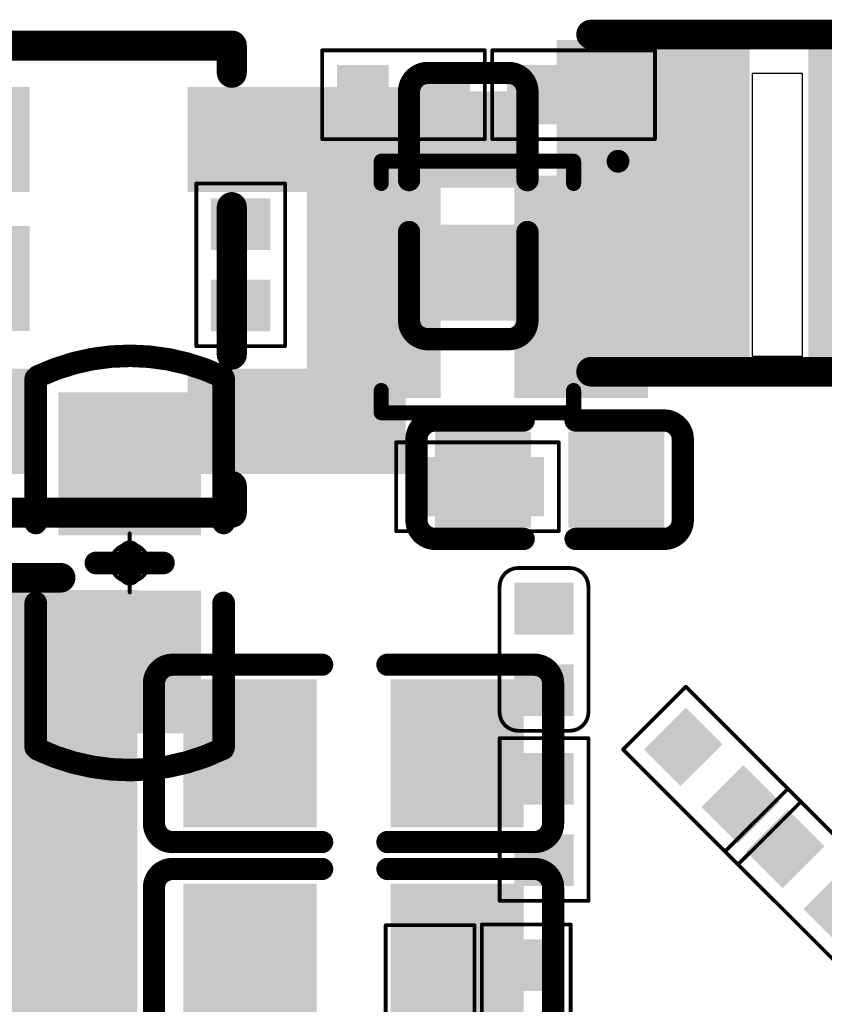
# Model space of a CAD drawing. Header units: millimetres. Extents: x -47 to 199, y -56 to 203.
# Tile 115 of 157: x 64.61 to 70.05, y 182.65 to 189.31. Entities that reach past the tile are written whole.
import ezdxf

# ---------------------------------------------------------------- set-up
doc = ezdxf.new("R2010")
doc.units = ezdxf.units.MM
doc.header["$LTSCALE"] = 1.21
doc.header["$MEASUREMENT"] = 0
doc.layers.get('0').update_dxf_attribs({"linetype": 'CONTINUOUS'})
for name, color, linetype in [('BottomLayer', 5, 'CONTINUOUS'), ('BottomOverlay', 54, 'CONTINUOUS'), ('BottomPaste', 16, 'CONTINUOUS'), ('BottomSolder', 6, 'CONTINUOUS'), ('Mechanical15', 56, 'CONTINUOUS'), ('TopLayer', 1, 'CONTINUOUS'), ('TopOverlay', 2, 'CONTINUOUS'), ('TopPaste', 8, 'CONTINUOUS'), ('TopSolder', 216, 'CONTINUOUS')]:
    doc.layers.add(name, color=color, linetype=linetype)

# ---------------------------------------------------------------- blocks, each defined once
blk = doc.blocks.new('R0201_X_B_2')
at = {"layer": 'BottomLayer'}
for points in [[(-0.01575, 0.00591), (-0.01575, -0.00591), (-0.00591, 0.00591), (-0.00591, -0.00591)], [(0.00591, 0.00591), (0.00591, -0.00591), (0.01575, 0.00591), (0.01575, -0.00591)]]:
    blk.add_solid(points, dxfattribs=at)
at = {"layer": 'BottomOverlay', "const_width": 0.001}
for points in [[(-0.02165, -0.01181), (-0.02165, 0.01181)], [(-0.02165, 0.01181), (0.02165, 0.01181)], [(0.02165, -0.01181), (0.02165, 0.01181)], [(-0.02165, -0.01181), (0.02165, -0.01181)]]:
    blk.add_lwpolyline(points, dxfattribs=at)
at = {"layer": 'BottomOverlay', "const_width": 0.0005}
for points in [[(-0.0219, 0.01181, 1), (-0.0214, 0.01181, 1)], [(-0.0219, 0.01181, 1), (-0.0214, 0.01181, 1)], [(0.0214, 0.01181, 1), (0.0219, 0.01181, 1)], [(0.0214, 0.01181, 1), (0.0219, 0.01181, 1)], [(-0.0219, -0.01181, 1), (-0.0214, -0.01181, 1)], [(-0.0219, -0.01181, 1), (-0.0214, -0.01181, 1)], [(0.0214, -0.01181, 1), (0.0219, -0.01181, 1)], [(0.0214, -0.01181, 1), (0.0219, -0.01181, 1)]]:
    blk.add_lwpolyline(points, format="xyb", close=True, dxfattribs=at)
at = {"layer": 'BottomPaste'}
for points in [[(-0.01575, 0.00591), (-0.01575, -0.00591), (-0.00591, 0.00591), (-0.00591, -0.00591)], [(0.00591, 0.00591), (0.00591, -0.00591), (0.01575, 0.00591), (0.01575, -0.00591)]]:
    blk.add_solid(points, dxfattribs=at)
at = {"layer": 'BottomSolder'}
for points in [[(-0.01772, 0.00787), (-0.01772, -0.00787), (-0.00394, 0.00787), (-0.00394, -0.00787)], [(0.00394, 0.00787), (0.00394, -0.00787), (0.01772, 0.00787), (0.01772, -0.00787)]]:
    blk.add_solid(points, dxfattribs=at)
blk = doc.blocks.new('R0201_X_B_3')
at = {"layer": 'BottomLayer'}
for points in [[(-0.01575, 0.00591), (-0.01575, -0.00591), (-0.00591, 0.00591), (-0.00591, -0.00591)], [(0.00591, 0.00591), (0.00591, -0.00591), (0.01575, 0.00591), (0.01575, -0.00591)]]:
    blk.add_solid(points, dxfattribs=at)
at = {"layer": 'BottomOverlay', "const_width": 0.001}
for points in [[(-0.02165, 0.01181), (-0.02165, -0.01181)], [(0.02165, 0.01181), (-0.02165, 0.01181)], [(0.02165, 0.01181), (0.02165, -0.01181)], [(0.02165, -0.01181), (-0.02165, -0.01181)]]:
    blk.add_lwpolyline(points, dxfattribs=at)
at = {"layer": 'BottomOverlay', "const_width": 0.0005}
for points in [[(-0.0219, 0.01181, 1), (-0.0214, 0.01181, 1)], [(-0.0219, 0.01181, 1), (-0.0214, 0.01181, 1)], [(0.0214, 0.01181, 1), (0.0219, 0.01181, 1)], [(0.0214, 0.01181, 1), (0.0219, 0.01181, 1)], [(-0.0219, -0.01181, 1), (-0.0214, -0.01181, 1)], [(-0.0219, -0.01181, 1), (-0.0214, -0.01181, 1)], [(0.0214, -0.01181, 1), (0.0219, -0.01181, 1)], [(0.0214, -0.01181, 1), (0.0219, -0.01181, 1)]]:
    blk.add_lwpolyline(points, format="xyb", close=True, dxfattribs=at)
at = {"layer": 'BottomPaste'}
for points in [[(-0.01575, 0.00591), (-0.01575, -0.00591), (-0.00591, 0.00591), (-0.00591, -0.00591)], [(0.00591, 0.00591), (0.00591, -0.00591), (0.01575, 0.00591), (0.01575, -0.00591)]]:
    blk.add_solid(points, dxfattribs=at)
at = {"layer": 'BottomSolder'}
for points in [[(-0.01772, 0.00787), (-0.01772, -0.00787), (-0.00394, 0.00787), (-0.00394, -0.00787)], [(0.00394, 0.00787), (0.00394, -0.00787), (0.01772, 0.00787), (0.01772, -0.00787)]]:
    blk.add_solid(points, dxfattribs=at)
blk = doc.blocks.new('R0201_X_B_4')
at = {"layer": 'BottomLayer'}
for points in [[(-0.01575, 0.00591), (-0.01575, -0.00591), (-0.00591, 0.00591), (-0.00591, -0.00591)], [(0.00591, 0.00591), (0.00591, -0.00591), (0.01575, 0.00591), (0.01575, -0.00591)]]:
    blk.add_solid(points, dxfattribs=at)
at = {"layer": 'BottomOverlay', "const_width": 0.001}
for points in [[(-0.02165, 0.01181), (-0.02165, -0.01181)], [(0.02165, 0.01181), (-0.02165, 0.01181)], [(0.02165, 0.01181), (0.02165, -0.01181)], [(0.02165, -0.01181), (-0.02165, -0.01181)]]:
    blk.add_lwpolyline(points, dxfattribs=at)
at = {"layer": 'BottomOverlay', "const_width": 0.0005}
for points in [[(-0.0219, 0.01181, 1), (-0.0214, 0.01181, 1)], [(-0.0219, 0.01181, 1), (-0.0214, 0.01181, 1)], [(0.0214, 0.01181, 1), (0.0219, 0.01181, 1)], [(0.0214, 0.01181, 1), (0.0219, 0.01181, 1)], [(-0.0219, -0.01181, 1), (-0.0214, -0.01181, 1)], [(-0.0219, -0.01181, 1), (-0.0214, -0.01181, 1)], [(0.0214, -0.01181, 1), (0.0219, -0.01181, 1)], [(0.0214, -0.01181, 1), (0.0219, -0.01181, 1)]]:
    blk.add_lwpolyline(points, format="xyb", close=True, dxfattribs=at)
at = {"layer": 'BottomPaste'}
for points in [[(-0.01575, 0.00591), (-0.01575, -0.00591), (-0.00591, 0.00591), (-0.00591, -0.00591)], [(0.00591, 0.00591), (0.00591, -0.00591), (0.01575, 0.00591), (0.01575, -0.00591)]]:
    blk.add_solid(points, dxfattribs=at)
at = {"layer": 'BottomSolder'}
for points in [[(-0.01772, 0.00787), (-0.01772, -0.00787), (-0.00394, 0.00787), (-0.00394, -0.00787)], [(0.00394, 0.00787), (0.00394, -0.00787), (0.01772, 0.00787), (0.01772, -0.00787)]]:
    blk.add_solid(points, dxfattribs=at)
blk = doc.blocks.new('R0201_X_B_5')
at = {"layer": 'BottomLayer'}
for points in [[(-0.01575, 0.00591), (-0.01575, -0.00591), (-0.00591, 0.00591), (-0.00591, -0.00591)], [(0.00591, 0.00591), (0.00591, -0.00591), (0.01575, 0.00591), (0.01575, -0.00591)]]:
    blk.add_solid(points, dxfattribs=at)
at = {"layer": 'BottomOverlay', "const_width": 0.001}
for points in [[(-0.02165, -0.01181), (-0.02165, 0.01181)], [(0.02165, 0.01181), (-0.02165, 0.01181)], [(0.02165, -0.01181), (0.02165, 0.01181)], [(0.02165, -0.01181), (-0.02165, -0.01181)]]:
    blk.add_lwpolyline(points, dxfattribs=at)
at = {"layer": 'BottomOverlay', "const_width": 0.0005}
for points in [[(-0.0219, 0.01181, 1), (-0.0214, 0.01181, 1)], [(-0.0219, 0.01181, 1), (-0.0214, 0.01181, 1)], [(0.0214, 0.01181, 1), (0.0219, 0.01181, 1)], [(0.0214, 0.01181, 1), (0.0219, 0.01181, 1)], [(-0.0219, -0.01181, 1), (-0.0214, -0.01181, 1)], [(-0.0219, -0.01181, 1), (-0.0214, -0.01181, 1)], [(0.0214, -0.01181, 1), (0.0219, -0.01181, 1)], [(0.0214, -0.01181, 1), (0.0219, -0.01181, 1)]]:
    blk.add_lwpolyline(points, format="xyb", close=True, dxfattribs=at)
at = {"layer": 'BottomPaste'}
for points in [[(-0.01575, 0.00591), (-0.01575, -0.00591), (-0.00591, 0.00591), (-0.00591, -0.00591)], [(0.00591, 0.00591), (0.00591, -0.00591), (0.01575, 0.00591), (0.01575, -0.00591)]]:
    blk.add_solid(points, dxfattribs=at)
at = {"layer": 'BottomSolder'}
for points in [[(-0.01772, 0.00787), (-0.01772, -0.00787), (-0.00394, 0.00787), (-0.00394, -0.00787)], [(0.00394, 0.00787), (0.00394, -0.00787), (0.01772, 0.00787), (0.01772, -0.00787)]]:
    blk.add_solid(points, dxfattribs=at)
blk = doc.blocks.new('SOT563_B_6')
at = {"layer": 'BottomLayer'}
for points in [[(-0.01378, 0.02559), (-0.04134, 0.02559), (-0.01378, 0.01378), (-0.04134, 0.01378)], [(0.04134, 0.02559), (0.01378, 0.02559), (0.04134, 0.01378), (0.01378, 0.01378)], [(-0.01378, 0.00591), (-0.04134, 0.00591), (-0.01378, -0.00591), (-0.04134, -0.00591)], [(0.04134, 0.00591), (0.01378, 0.00591), (0.04134, -0.00591), (0.01378, -0.00591)], [(-0.01378, -0.01378), (-0.04134, -0.01378), (-0.01378, -0.02559), (-0.04134, -0.02559)], [(0.04134, -0.01378), (0.01378, -0.01378), (0.04134, -0.02559), (0.01378, -0.02559)]]:
    blk.add_solid(points, dxfattribs=at)
at = {"layer": 'BottomOverlay'}
for points, const_width in [([(-0.02559, 0.03346), (-0.02559, 0.02756)], 0.00402), ([(0.02559, 0.03346), (-0.02559, 0.03346)], 0.004), ([(0.02559, 0.03346), (0.02559, 0.02756)], 0.00402), ([(-0.02559, -0.02756), (-0.02559, -0.03346)], 0.00402), ([(0.02559, -0.02756), (0.02559, -0.03346)], 0.00402), ([(0.02559, -0.03346), (-0.02559, -0.03346)], 0.004)]:
    blk.add_lwpolyline(points, dxfattribs=dict(at, const_width=const_width))
for points, const_width in [([(-0.02659, 0.03346, 1), (-0.02459, 0.03346, 1)], 0.00201), ([(-0.02659, 0.03346, 1), (-0.02459, 0.03346, 1)], 0.002), ([(0.02459, 0.03346, 1), (0.02659, 0.03346, 1)], 0.00201), ([(0.02459, 0.03346, 1), (0.02659, 0.03346, 1)], 0.002), ([(-0.02659, 0.02756, 1), (-0.02459, 0.02756, 1)], 0.00201), ([(0.02459, 0.02756, 1), (0.02659, 0.02756, 1)], 0.00201), ([(-0.02659, -0.02756, 1), (-0.02459, -0.02756, 1)], 0.00201), ([(0.02459, -0.02756, 1), (0.02659, -0.02756, 1)], 0.00201), ([(-0.03892, -0.03346, 1), (-0.03589, -0.03346, 1)], 0.00303), ([(-0.02659, -0.03346, 1), (-0.02459, -0.03346, 1)], 0.00201), ([(-0.02659, -0.03346, 1), (-0.02459, -0.03346, 1)], 0.002), ([(0.02459, -0.03346, 1), (0.02659, -0.03346, 1)], 0.00201), ([(0.02459, -0.03346, 1), (0.02659, -0.03346, 1)], 0.002)]:
    blk.add_lwpolyline(points, format="xyb", close=True, dxfattribs=dict(at, const_width=const_width))
at = {"layer": 'BottomPaste'}
for points in [[(-0.01378, 0.02559), (-0.04134, 0.02559), (-0.01378, 0.01378), (-0.04134, 0.01378)], [(0.04134, 0.02559), (0.01378, 0.02559), (0.04134, 0.01378), (0.01378, 0.01378)], [(-0.01378, 0.00591), (-0.04134, 0.00591), (-0.01378, -0.00591), (-0.04134, -0.00591)], [(0.04134, 0.00591), (0.01378, 0.00591), (0.04134, -0.00591), (0.01378, -0.00591)], [(-0.01378, -0.01378), (-0.04134, -0.01378), (-0.01378, -0.02559), (-0.04134, -0.02559)], [(0.04134, -0.01378), (0.01378, -0.01378), (0.04134, -0.02559), (0.01378, -0.02559)]]:
    blk.add_solid(points, dxfattribs=at)
at = {"layer": 'BottomSolder'}
for points in [[(-0.00978, 0.02959), (-0.04534, 0.02959), (-0.00978, 0.00978), (-0.04534, 0.00978)], [(0.04534, 0.02959), (0.00978, 0.02959), (0.04534, 0.00978), (0.00978, 0.00978)], [(-0.00978, 0.00991), (-0.04534, 0.00991), (-0.00978, -0.00991), (-0.04534, -0.00991)], [(0.04534, 0.00991), (0.00978, 0.00991), (0.04534, -0.00991), (0.00978, -0.00991)], [(-0.00978, -0.00978), (-0.04534, -0.00978), (-0.00978, -0.02959), (-0.04534, -0.02959)], [(0.04534, -0.00978), (0.00978, -0.00978), (0.04534, -0.02959), (0.00978, -0.02959)]]:
    blk.add_solid(points, dxfattribs=at)
blk = doc.blocks.new('C0603_B_22')
at = {"layer": 'BottomLayer'}
for points in [[(-0.04138, -0.015), (-0.01138, -0.015), (-0.04138, 0.015), (-0.01138, 0.015)], [(0.01138, -0.015), (0.04138, -0.015), (0.01138, 0.015), (0.04138, 0.015)]]:
    blk.add_solid(points, dxfattribs=at)
at = {"layer": 'BottomOverlay', "const_width": 0.006}
for points in [[(-0.04943, -0.02486, -0.227259), (-0.04963, 0.02444)], [(0.04963, 0.02444, -0.227259), (0.04943, -0.02486)]]:
    blk.add_lwpolyline(points, format="xyb", dxfattribs=at)
at = {"layer": 'BottomOverlay', "const_width": 0.003}
for points in [[(-0.05113, 0.02444, 1), (-0.04813, 0.02444, 1)], [(-0.05059, 0.025, 1), (-0.04759, 0.025, 1)], [(-0.01213, 0.025, 1), (-0.00913, 0.025, 1)], [(0.00913, 0.025, 1), (0.01213, 0.025, 1)], [(0.04759, 0.025, 1), (0.05059, 0.025, 1)], [(0.04813, 0.02444, 1), (0.05113, 0.02444, 1)], [(-0.0015, 0.009, 1), (0.0015, 0.009, 1)], [(-0.0045, 0, 1), (-0.0015, 0, 1)], [(-0.0015, 0, 1), (0.0015, 0, 1)], [(-0.0015, 0, 1), (0.0015, 0, 1)], [(0.0015, 0, 1), (0.0045, 0, 1)], [(-0.0015, -0.009, 1), (0.0015, -0.009, 1)], [(-0.05093, -0.02486, 1), (-0.04793, -0.02486, 1)], [(-0.05059, -0.025, 1), (-0.04759, -0.025, 1)], [(-0.01213, -0.025, 1), (-0.00913, -0.025, 1)], [(0.00913, -0.025, 1), (0.01213, -0.025, 1)], [(0.04759, -0.025, 1), (0.05059, -0.025, 1)], [(0.04793, -0.02486, 1), (0.05093, -0.02486, 1)]]:
    blk.add_lwpolyline(points, format="xyb", close=True, dxfattribs=at)
at = {"layer": 'BottomOverlay', "const_width": 0.006}
for points in [[(-0.01063, 0.025), (-0.04909, 0.025)], [(0.04909, 0.025), (0.01063, 0.025)], [(0, -0.009), (0, 0.009)], [(0, 0), (-0.003, 0)], [(0.003, 0), (0, 0)], [(-0.01063, -0.025), (-0.04909, -0.025)], [(0.04909, -0.025), (0.01063, -0.025)]]:
    blk.add_lwpolyline(points, dxfattribs=at)
at = {"layer": 'BottomPaste'}
for points in [[(-0.04138, -0.015), (-0.01138, -0.015), (-0.04138, 0.015), (-0.01138, 0.015)], [(0.01138, -0.015), (0.04138, -0.015), (0.01138, 0.015), (0.04138, 0.015)]]:
    blk.add_solid(points, dxfattribs=at)
at = {"layer": 'BottomSolder'}
for points in [[(-0.04538, -0.019), (-0.00738, -0.019), (-0.04538, 0.019), (-0.00738, 0.019)], [(0.00738, -0.019), (0.04538, -0.019), (0.00738, 0.019), (0.04538, 0.019)]]:
    blk.add_solid(points, dxfattribs=at)
at = {"layer": 'Mechanical15', "const_width": 0.001}
for points in [[(0, -0.00788), (0, 0.00787)], [(0.00788, 0), (-0.00787, 0)]]:
    blk.add_lwpolyline(points, dxfattribs=at)
at = {"layer": 'Mechanical15'}
for points, const_width in [([(-0.00025, 0.00787, 1), (0.00025, 0.00787, 1)], 0.0005), ([(0.005, 0, 1), (-0.005, 0, 1)], 0.001), ([(-0.00812, 0, 1), (-0.00762, 0, 1)], 0.0005), ([(-0.00525, 0, 1), (-0.00475, 0, 1)], 0.0005), ([(0.00475, 0, 1), (0.00525, 0, 1)], 0.0005), ([(0.00763, 0, 1), (0.00813, 0, 1)], 0.0005), ([(-0.00025, -0.00788, 1), (0.00025, -0.00788, 1)], 0.0005)]:
    blk.add_lwpolyline(points, format="xyb", close=True, dxfattribs=dict(at, const_width=const_width))
blk = doc.blocks.new('R0201_X_B_23')
at = {"layer": 'BottomLayer'}
for points in [[(-0.01575, 0.00591), (-0.01575, -0.00591), (-0.00591, 0.00591), (-0.00591, -0.00591)], [(0.00591, 0.00591), (0.00591, -0.00591), (0.01575, 0.00591), (0.01575, -0.00591)]]:
    blk.add_solid(points, dxfattribs=at)
at = {"layer": 'BottomOverlay', "const_width": 0.001}
for points in [[(-0.02165, 0.01181), (-0.02165, -0.01181)], [(-0.02165, 0.01181), (0.02165, 0.01181)], [(0.02165, 0.01181), (0.02165, -0.01181)], [(-0.02165, -0.01181), (0.02165, -0.01181)]]:
    blk.add_lwpolyline(points, dxfattribs=at)
at = {"layer": 'BottomOverlay', "const_width": 0.0005}
for points in [[(-0.0219, 0.01181, 1), (-0.0214, 0.01181, 1)], [(-0.0219, 0.01181, 1), (-0.0214, 0.01181, 1)], [(0.0214, 0.01181, 1), (0.0219, 0.01181, 1)], [(0.0214, 0.01181, 1), (0.0219, 0.01181, 1)], [(-0.0219, -0.01181, 1), (-0.0214, -0.01181, 1)], [(-0.0219, -0.01181, 1), (-0.0214, -0.01181, 1)], [(0.0214, -0.01181, 1), (0.0219, -0.01181, 1)], [(0.0214, -0.01181, 1), (0.0219, -0.01181, 1)]]:
    blk.add_lwpolyline(points, format="xyb", close=True, dxfattribs=at)
at = {"layer": 'BottomPaste'}
for points in [[(-0.01575, 0.00591), (-0.01575, -0.00591), (-0.00591, 0.00591), (-0.00591, -0.00591)], [(0.00591, 0.00591), (0.00591, -0.00591), (0.01575, 0.00591), (0.01575, -0.00591)]]:
    blk.add_solid(points, dxfattribs=at)
at = {"layer": 'BottomSolder'}
for points in [[(-0.01772, 0.00787), (-0.01772, -0.00787), (-0.00394, 0.00787), (-0.00394, -0.00787)], [(0.00394, 0.00787), (0.00394, -0.00787), (0.01772, 0.00787), (0.01772, -0.00787)]]:
    blk.add_solid(points, dxfattribs=at)
blk = doc.blocks.new('R0201_X_B_24')
at = {"layer": 'BottomLayer'}
for points in [[(-0.01575, 0.00591), (-0.01575, -0.00591), (-0.00591, 0.00591), (-0.00591, -0.00591)], [(0.00591, 0.00591), (0.00591, -0.00591), (0.01575, 0.00591), (0.01575, -0.00591)]]:
    blk.add_solid(points, dxfattribs=at)
at = {"layer": 'BottomOverlay', "const_width": 0.001}
for points in [[(-0.02165, 0.01181), (-0.02165, -0.01181)], [(-0.02165, 0.01181), (0.02165, 0.01181)], [(0.02165, 0.01181), (0.02165, -0.01181)], [(-0.02165, -0.01181), (0.02165, -0.01181)]]:
    blk.add_lwpolyline(points, dxfattribs=at)
at = {"layer": 'BottomOverlay', "const_width": 0.0005}
for points in [[(-0.0219, 0.01181, 1), (-0.0214, 0.01181, 1)], [(-0.0219, 0.01181, 1), (-0.0214, 0.01181, 1)], [(0.0214, 0.01181, 1), (0.0219, 0.01181, 1)], [(0.0214, 0.01181, 1), (0.0219, 0.01181, 1)], [(-0.0219, -0.01181, 1), (-0.0214, -0.01181, 1)], [(-0.0219, -0.01181, 1), (-0.0214, -0.01181, 1)], [(0.0214, -0.01181, 1), (0.0219, -0.01181, 1)], [(0.0214, -0.01181, 1), (0.0219, -0.01181, 1)]]:
    blk.add_lwpolyline(points, format="xyb", close=True, dxfattribs=at)
at = {"layer": 'BottomPaste'}
for points in [[(-0.01575, 0.00591), (-0.01575, -0.00591), (-0.00591, 0.00591), (-0.00591, -0.00591)], [(0.00591, 0.00591), (0.00591, -0.00591), (0.01575, 0.00591), (0.01575, -0.00591)]]:
    blk.add_solid(points, dxfattribs=at)
at = {"layer": 'BottomSolder'}
for points in [[(-0.01772, 0.00787), (-0.01772, -0.00787), (-0.00394, 0.00787), (-0.00394, -0.00787)], [(0.00394, 0.00787), (0.00394, -0.00787), (0.01772, 0.00787), (0.01772, -0.00787)]]:
    blk.add_solid(points, dxfattribs=at)
blk = doc.blocks.new('PL_4020_79')
at = {"layer": 'TopLayer', "const_width": 0.06299}
blk.add_lwpolyline([(-0.05906, 0.04724), (-0.05906, -0.04724)], dxfattribs=at)
at = {"layer": 'TopLayer', "const_width": 0.0315}
for points in [[(-0.0748, 0.04724, 1), (-0.04331, 0.04724, 1)], [(-0.0748, -0.04724, 1), (-0.04331, -0.04724, 1)]]:
    blk.add_lwpolyline(points, format="xyb", close=True, dxfattribs=at)
at = {"layer": 'TopLayer'}
blk.add_solid([(0.09055, -0.07874), (0.09055, 0.07874), (0.02756, -0.07874), (0.02756, 0.07874)], dxfattribs=at)
at = {"layer": 'TopOverlay', "const_width": 0.00787}
for points in [[(-0.074, 0.086), (0.07415, 0.086)], [(-0.074, -0.086), (0.07415, -0.086)]]:
    blk.add_lwpolyline(points, dxfattribs=at)
at = {"layer": 'TopOverlay', "const_width": 0.00394}
for points in [[(-0.07597, 0.086, 1), (-0.07203, 0.086, 1)], [(0.07218, 0.086, 1), (0.07612, 0.086, 1)], [(-0.07597, -0.086, 1), (-0.07203, -0.086, 1)], [(0.07218, -0.086, 1), (0.07612, -0.086, 1)]]:
    blk.add_lwpolyline(points, format="xyb", close=True, dxfattribs=at)
at = {"layer": 'TopPaste', "const_width": 0.06299}
blk.add_lwpolyline([(-0.05906, 0.04724), (-0.05906, -0.04724)], dxfattribs=at)
at = {"layer": 'TopPaste', "const_width": 0.0315}
for points in [[(-0.0748, 0.04724, 1), (-0.04331, 0.04724, 1)], [(-0.0748, -0.04724, 1), (-0.04331, -0.04724, 1)]]:
    blk.add_lwpolyline(points, format="xyb", close=True, dxfattribs=at)
at = {"layer": 'TopPaste'}
blk.add_solid([(0.09055, -0.07874), (0.09055, 0.07874), (0.02756, -0.07874), (0.02756, 0.07874)], dxfattribs=at)
at = {"layer": 'TopSolder', "const_width": 0.07099}
blk.add_lwpolyline([(-0.05906, 0.04724), (-0.05906, -0.04724)], dxfattribs=at)
at = {"layer": 'TopSolder', "const_width": 0.0355}
for points in [[(-0.0768, 0.04724, 1), (-0.04131, 0.04724, 1)], [(-0.0768, -0.04724, 1), (-0.04131, -0.04724, 1)]]:
    blk.add_lwpolyline(points, format="xyb", close=True, dxfattribs=at)
at = {"layer": 'TopSolder'}
blk.add_solid([(0.09455, -0.08274), (0.09455, 0.08274), (0.02356, -0.08274), (0.02356, 0.08274)], dxfattribs=at)
blk = doc.blocks.new('SOT_23_5___DUPLICATE_89')
at = {"layer": 'TopLayer'}
for points in [[(0.025, -0.01), (0.025, 0.01), (-0.025, -0.01), (-0.025, 0.01)], [(0.125, -0.01), (0.125, 0.01), (0.075, -0.01), (0.075, 0.01)], [(0.025, -0.047), (0.025, -0.027), (-0.025, -0.047), (-0.025, -0.027)], [(0.025, -0.085), (0.025, -0.065), (-0.025, -0.085), (-0.025, -0.065)], [(0.125, -0.085), (0.125, -0.065), (0.075, -0.085), (0.075, -0.065)]]:
    blk.add_solid(points, dxfattribs=at)
at = {"layer": 'TopOverlay', "const_width": 0.008}
for points in [[(0.02, 0.018), (0.02, 0.025)], [(0.02, 0.025), (0.08276, 0.025)], [(0.08276, 0.01776), (0.08276, 0.025)], [(0.08276, -0.05724), (0.08276, -0.018)], [(0.02, -0.09932), (0.02, -0.093)], [(0.08276, -0.09932), (0.08276, -0.09224)], [(0.02, -0.09932), (0.08276, -0.09932)]]:
    blk.add_lwpolyline(points, dxfattribs=at)
at = {"layer": 'TopOverlay', "const_width": 0.004}
for points in [[(0.018, 0.025, 1), (0.022, 0.025, 1)], [(0.018, 0.025, 1), (0.022, 0.025, 1)], [(0.08076, 0.025, 1), (0.08476, 0.025, 1)], [(0.08076, 0.025, 1), (0.08476, 0.025, 1)], [(0.018, 0.018, 1), (0.022, 0.018, 1)], [(0.08076, 0.01776, 1), (0.08476, 0.01776, 1)], [(0.08076, -0.018, 1), (0.08476, -0.018, 1)], [(0.08076, -0.05724, 1), (0.08476, -0.05724, 1)], [(0.018, -0.093, 1), (0.022, -0.093, 1)], [(0.08076, -0.09224, 1), (0.08476, -0.09224, 1)], [(0.018, -0.09932, 1), (0.022, -0.09932, 1)], [(0.018, -0.09932, 1), (0.022, -0.09932, 1)], [(0.08076, -0.09932, 1), (0.08476, -0.09932, 1)], [(0.08076, -0.09932, 1), (0.08476, -0.09932, 1)]]:
    blk.add_lwpolyline(points, format="xyb", close=True, dxfattribs=at)
at = {"layer": 'TopPaste'}
for points in [[(0.025, -0.01), (0.025, 0.01), (-0.025, -0.01), (-0.025, 0.01)], [(0.125, -0.01), (0.125, 0.01), (0.075, -0.01), (0.075, 0.01)], [(0.025, -0.047), (0.025, -0.027), (-0.025, -0.047), (-0.025, -0.027)], [(0.025, -0.085), (0.025, -0.065), (-0.025, -0.085), (-0.025, -0.065)], [(0.125, -0.085), (0.125, -0.065), (0.075, -0.085), (0.075, -0.065)]]:
    blk.add_solid(points, dxfattribs=at)
at = {"layer": 'TopSolder'}
for points in [[(0.029, -0.014), (0.029, 0.014), (-0.029, -0.014), (-0.029, 0.014)], [(0.129, -0.014), (0.129, 0.014), (0.071, -0.014), (0.071, 0.014)], [(0.029, -0.051), (0.029, -0.023), (-0.029, -0.051), (-0.029, -0.023)], [(0.029, -0.089), (0.029, -0.061), (-0.029, -0.089), (-0.029, -0.061)], [(0.129, -0.089), (0.129, -0.061), (0.071, -0.089), (0.071, -0.061)]]:
    blk.add_solid(points, dxfattribs=at)
blk = doc.blocks.new('R0201_X_167')
at = {"layer": 'TopLayer'}
for points in [[(-0.00591, -0.00591), (-0.00591, 0.00591), (-0.01575, -0.00591), (-0.01575, 0.00591)], [(0.01575, -0.00591), (0.01575, 0.00591), (0.00591, -0.00591), (0.00591, 0.00591)]]:
    blk.add_solid(points, dxfattribs=at)
at = {"layer": 'TopOverlay', "const_width": 0.001}
for points in [[(-0.02165, 0.01181), (-0.02165, -0.01181)], [(-0.02165, 0.01181), (0.02165, 0.01181)], [(0.02165, 0.01181), (0.02165, -0.01181)], [(-0.02165, -0.01181), (0.02165, -0.01181)]]:
    blk.add_lwpolyline(points, dxfattribs=at)
at = {"layer": 'TopOverlay', "const_width": 0.0005}
for points in [[(-0.0219, 0.01181, 1), (-0.0214, 0.01181, 1)], [(-0.0219, 0.01181, 1), (-0.0214, 0.01181, 1)], [(0.0214, 0.01181, 1), (0.0219, 0.01181, 1)], [(0.0214, 0.01181, 1), (0.0219, 0.01181, 1)], [(-0.0219, -0.01181, 1), (-0.0214, -0.01181, 1)], [(-0.0219, -0.01181, 1), (-0.0214, -0.01181, 1)], [(0.0214, -0.01181, 1), (0.0219, -0.01181, 1)], [(0.0214, -0.01181, 1), (0.0219, -0.01181, 1)]]:
    blk.add_lwpolyline(points, format="xyb", close=True, dxfattribs=at)
at = {"layer": 'TopPaste'}
for points in [[(-0.00591, -0.00591), (-0.00591, 0.00591), (-0.01575, -0.00591), (-0.01575, 0.00591)], [(0.01575, -0.00591), (0.01575, 0.00591), (0.00591, -0.00591), (0.00591, 0.00591)]]:
    blk.add_solid(points, dxfattribs=at)
at = {"layer": 'TopSolder'}
for points in [[(-0.00394, -0.00787), (-0.00394, 0.00787), (-0.01772, -0.00787), (-0.01772, 0.00787)], [(0.01772, -0.00787), (0.01772, 0.00787), (0.00394, -0.00787), (0.00394, 0.00787)]]:
    blk.add_solid(points, dxfattribs=at)
blk = doc.blocks.new('R0201_X_168')
at = {"layer": 'TopLayer'}
for points in [[(-0.00591, -0.00591), (-0.00591, 0.00591), (-0.01575, -0.00591), (-0.01575, 0.00591)], [(0.01575, -0.00591), (0.01575, 0.00591), (0.00591, -0.00591), (0.00591, 0.00591)]]:
    blk.add_solid(points, dxfattribs=at)
at = {"layer": 'TopOverlay', "const_width": 0.001}
for points in [[(-0.02165, 0.01181), (-0.02165, -0.01181)], [(-0.02165, 0.01181), (0.02165, 0.01181)], [(0.02165, 0.01181), (0.02165, -0.01181)], [(-0.02165, -0.01181), (0.02165, -0.01181)]]:
    blk.add_lwpolyline(points, dxfattribs=at)
at = {"layer": 'TopOverlay', "const_width": 0.0005}
for points in [[(-0.0219, 0.01181, 1), (-0.0214, 0.01181, 1)], [(-0.0219, 0.01181, 1), (-0.0214, 0.01181, 1)], [(0.0214, 0.01181, 1), (0.0219, 0.01181, 1)], [(0.0214, 0.01181, 1), (0.0219, 0.01181, 1)], [(-0.0219, -0.01181, 1), (-0.0214, -0.01181, 1)], [(-0.0219, -0.01181, 1), (-0.0214, -0.01181, 1)], [(0.0214, -0.01181, 1), (0.0219, -0.01181, 1)], [(0.0214, -0.01181, 1), (0.0219, -0.01181, 1)]]:
    blk.add_lwpolyline(points, format="xyb", close=True, dxfattribs=at)
at = {"layer": 'TopPaste'}
for points in [[(-0.00591, -0.00591), (-0.00591, 0.00591), (-0.01575, -0.00591), (-0.01575, 0.00591)], [(0.01575, -0.00591), (0.01575, 0.00591), (0.00591, -0.00591), (0.00591, 0.00591)]]:
    blk.add_solid(points, dxfattribs=at)
at = {"layer": 'TopSolder'}
for points in [[(-0.00394, -0.00787), (-0.00394, 0.00787), (-0.01772, -0.00787), (-0.01772, 0.00787)], [(0.01772, -0.00787), (0.01772, 0.00787), (0.00394, -0.00787), (0.00394, 0.00787)]]:
    blk.add_solid(points, dxfattribs=at)
blk = doc.blocks.new('2520_175')
at = {"layer": 'TopLayer'}
for points in [[(-0.05512, -0.03858), (-0.01181, -0.03858), (-0.05512, 0.04016), (-0.01181, 0.04016)], [(0.01181, -0.03858), (0.05512, -0.03858), (0.01181, 0.04016), (0.05512, 0.04016)]]:
    blk.add_solid(points, dxfattribs=at)
at = {"layer": 'TopOverlay', "const_width": 0.00787}
for points in [[(-0.05, 0.04567), (0.04961, 0.04567)], [(-0.05, -0.04409), (0.04961, -0.04409)]]:
    blk.add_lwpolyline(points, dxfattribs=at)
at = {"layer": 'TopOverlay', "const_width": 0.00394}
for points in [[(-0.05197, 0.04567, 1), (-0.04803, 0.04567, 1)], [(0.04764, 0.04567, 1), (0.05157, 0.04567, 1)], [(-0.05197, -0.04409, 1), (-0.04803, -0.04409, 1)], [(0.04764, -0.04409, 1), (0.05157, -0.04409, 1)]]:
    blk.add_lwpolyline(points, format="xyb", close=True, dxfattribs=at)
at = {"layer": 'TopPaste'}
for points in [[(-0.05512, -0.03858), (-0.01181, -0.03858), (-0.05512, 0.04016), (-0.01181, 0.04016)], [(0.01181, -0.03858), (0.05512, -0.03858), (0.01181, 0.04016), (0.05512, 0.04016)]]:
    blk.add_solid(points, dxfattribs=at)
at = {"layer": 'TopSolder'}
for points in [[(-0.05912, -0.04258), (-0.00781, -0.04258), (-0.05912, 0.04416), (-0.00781, 0.04416)], [(0.00781, -0.04258), (0.05912, -0.04258), (0.00781, 0.04416), (0.05912, 0.04416)]]:
    blk.add_solid(points, dxfattribs=at)
blk = doc.blocks.new('C0402_203')
at = {"layer": 'TopLayer'}
for points in [[(-0.02855, -0.01083), (-0.00689, -0.01083), (-0.02855, 0.01083), (-0.00689, 0.01083)], [(0.00689, -0.01083), (0.02855, -0.01083), (0.00689, 0.01083), (0.02855, 0.01083)]]:
    blk.add_solid(points, dxfattribs=at)
at = {"layer": 'TopOverlay', "const_width": 0.00591}
for points in [[(-0.03543, 0.01075, -0.414214), (-0.03043, 0.01575)], [(0.03043, 0.01575, -0.414214), (0.03543, 0.01075)], [(-0.03043, -0.01576, -0.414214), (-0.03543, -0.01076)], [(0.03543, -0.01076, -0.414214), (0.03043, -0.01576)]]:
    blk.add_lwpolyline(points, format="xyb", dxfattribs=at)
for points in [[(-0.0069, 0.01575), (-0.03043, 0.01575)], [(0.03043, 0.01575), (0.0069, 0.01575)], [(-0.03543, 0.01075), (-0.03543, -0.01076)], [(0.03543, 0.01075), (0.03543, -0.01076)], [(-0.0069, -0.01576), (-0.03043, -0.01576)], [(0.03043, -0.01576), (0.0069, -0.01576)]]:
    blk.add_lwpolyline(points, dxfattribs=at)
at = {"layer": 'TopOverlay', "const_width": 0.00296}
for points in [[(-0.03191, 0.01575, 1), (-0.02895, 0.01575, 1)], [(-0.03191, 0.01575, 1), (-0.02895, 0.01575, 1)], [(-0.00838, 0.01575, 1), (-0.00542, 0.01575, 1)], [(0.00542, 0.01575, 1), (0.00838, 0.01575, 1)], [(0.02895, 0.01575, 1), (0.03191, 0.01575, 1)], [(0.02895, 0.01575, 1), (0.03191, 0.01575, 1)], [(-0.03691, 0.01075, 1), (-0.03395, 0.01075, 1)], [(-0.03691, 0.01075, 1), (-0.03395, 0.01075, 1)], [(0.03395, 0.01075, 1), (0.03691, 0.01075, 1)], [(0.03395, 0.01075, 1), (0.03691, 0.01075, 1)], [(-0.03691, -0.01076, 1), (-0.03395, -0.01076, 1)], [(-0.03691, -0.01076, 1), (-0.03395, -0.01076, 1)], [(0.03395, -0.01076, 1), (0.03691, -0.01076, 1)], [(0.03395, -0.01076, 1), (0.03691, -0.01076, 1)], [(-0.03191, -0.01576, 1), (-0.02895, -0.01576, 1)], [(-0.03191, -0.01576, 1), (-0.02895, -0.01576, 1)], [(-0.00838, -0.01576, 1), (-0.00542, -0.01576, 1)], [(0.00542, -0.01576, 1), (0.00838, -0.01576, 1)], [(0.02895, -0.01576, 1), (0.03191, -0.01576, 1)], [(0.02895, -0.01576, 1), (0.03191, -0.01576, 1)]]:
    blk.add_lwpolyline(points, format="xyb", close=True, dxfattribs=at)
at = {"layer": 'TopPaste'}
for points in [[(-0.02855, -0.01083), (-0.00689, -0.01083), (-0.02855, 0.01083), (-0.00689, 0.01083)], [(0.00689, -0.01083), (0.02855, -0.01083), (0.00689, 0.01083), (0.02855, 0.01083)]]:
    blk.add_solid(points, dxfattribs=at)
at = {"layer": 'TopSolder'}
for points in [[(-0.03052, -0.0128), (-0.00493, -0.0128), (-0.03052, 0.0128), (-0.00493, 0.0128)], [(0.00493, -0.0128), (0.03052, -0.0128), (0.00493, 0.0128), (0.03052, 0.0128)]]:
    blk.add_solid(points, dxfattribs=at)
blk = doc.blocks.new('C0402_204')
at = {"layer": 'TopLayer'}
for points in [[(-0.02855, -0.01083), (-0.00689, -0.01083), (-0.02855, 0.01083), (-0.00689, 0.01083)], [(0.00689, -0.01083), (0.02855, -0.01083), (0.00689, 0.01083), (0.02855, 0.01083)]]:
    blk.add_solid(points, dxfattribs=at)
at = {"layer": 'TopOverlay', "const_width": 0.00591}
for points in [[(-0.03543, 0.01075, -0.414214), (-0.03043, 0.01575)], [(0.03043, 0.01575, -0.414214), (0.03543, 0.01075)], [(-0.03043, -0.01576, -0.414214), (-0.03543, -0.01076)], [(0.03543, -0.01076, -0.414214), (0.03043, -0.01576)]]:
    blk.add_lwpolyline(points, format="xyb", dxfattribs=at)
for points in [[(-0.03043, 0.01575), (-0.0069, 0.01575)], [(0.0069, 0.01575), (0.03043, 0.01575)], [(-0.03543, 0.01075), (-0.03543, -0.01076)], [(0.03543, 0.01075), (0.03543, -0.01076)], [(-0.03043, -0.01576), (-0.0069, -0.01576)], [(0.03043, -0.01576), (0.0069, -0.01576)]]:
    blk.add_lwpolyline(points, dxfattribs=at)
at = {"layer": 'TopOverlay', "const_width": 0.00296}
for points in [[(-0.03191, 0.01575, 1), (-0.02895, 0.01575, 1)], [(-0.03191, 0.01575, 1), (-0.02895, 0.01575, 1)], [(-0.00838, 0.01575, 1), (-0.00542, 0.01575, 1)], [(0.00542, 0.01575, 1), (0.00838, 0.01575, 1)], [(0.02895, 0.01575, 1), (0.03191, 0.01575, 1)], [(0.02895, 0.01575, 1), (0.03191, 0.01575, 1)], [(-0.03691, 0.01075, 1), (-0.03395, 0.01075, 1)], [(-0.03691, 0.01075, 1), (-0.03395, 0.01075, 1)], [(0.03395, 0.01075, 1), (0.03691, 0.01075, 1)], [(0.03395, 0.01075, 1), (0.03691, 0.01075, 1)], [(-0.03691, -0.01076, 1), (-0.03395, -0.01076, 1)], [(-0.03691, -0.01076, 1), (-0.03395, -0.01076, 1)], [(0.03395, -0.01076, 1), (0.03691, -0.01076, 1)], [(0.03395, -0.01076, 1), (0.03691, -0.01076, 1)], [(-0.03191, -0.01576, 1), (-0.02895, -0.01576, 1)], [(-0.03191, -0.01576, 1), (-0.02895, -0.01576, 1)], [(-0.00838, -0.01576, 1), (-0.00542, -0.01576, 1)], [(0.00542, -0.01576, 1), (0.00838, -0.01576, 1)], [(0.02895, -0.01576, 1), (0.03191, -0.01576, 1)], [(0.02895, -0.01576, 1), (0.03191, -0.01576, 1)]]:
    blk.add_lwpolyline(points, format="xyb", close=True, dxfattribs=at)
at = {"layer": 'TopPaste'}
for points in [[(-0.02855, -0.01083), (-0.00689, -0.01083), (-0.02855, 0.01083), (-0.00689, 0.01083)], [(0.00689, -0.01083), (0.02855, -0.01083), (0.00689, 0.01083), (0.02855, 0.01083)]]:
    blk.add_solid(points, dxfattribs=at)
at = {"layer": 'TopSolder'}
for points in [[(-0.03052, -0.0128), (-0.00493, -0.0128), (-0.03052, 0.0128), (-0.00493, 0.0128)], [(0.00493, -0.0128), (0.03052, -0.0128), (0.00493, 0.0128), (0.03052, 0.0128)]]:
    blk.add_solid(points, dxfattribs=at)
blk = doc.blocks.new('C0201_B_233')
at = {"layer": 'BottomLayer'}
for points in [[(-0.01575, 0.00591), (-0.01575, -0.00591), (-0.00591, 0.00591), (-0.00591, -0.00591)], [(0.00591, 0.00591), (0.00591, -0.00591), (0.01575, 0.00591), (0.01575, -0.00591)]]:
    blk.add_solid(points, dxfattribs=at)
at = {"layer": 'BottomOverlay', "const_width": 0.001}
for points in [[(-0.02165, 0.00682, -0.414214), (-0.01665, 0.01182)], [(0.01666, 0.01182, -0.414214), (0.02166, 0.00682)], [(-0.01665, -0.01181, -0.414214), (-0.02165, -0.00681)], [(0.02166, -0.00681, -0.414214), (0.01666, -0.01181)]]:
    blk.add_lwpolyline(points, format="xyb", dxfattribs=at)
for points in [[(-0.01665, 0.01182), (0.01666, 0.01182)], [(-0.02165, -0.00681), (-0.02165, 0.00682)], [(0.02166, -0.00681), (0.02166, 0.00682)], [(0.01666, -0.01181), (-0.01665, -0.01181)]]:
    blk.add_lwpolyline(points, dxfattribs=at)
at = {"layer": 'BottomOverlay', "const_width": 0.0005}
for points in [[(-0.0169, 0.01182, 1), (-0.0164, 0.01182, 1)], [(-0.0169, 0.01182, 1), (-0.0164, 0.01182, 1)], [(0.01641, 0.01182, 1), (0.01691, 0.01182, 1)], [(0.01641, 0.01182, 1), (0.01691, 0.01182, 1)], [(-0.0219, 0.00682, 1), (-0.0214, 0.00682, 1)], [(-0.0219, 0.00682, 1), (-0.0214, 0.00682, 1)], [(0.02141, 0.00682, 1), (0.02191, 0.00682, 1)], [(0.02141, 0.00682, 1), (0.02191, 0.00682, 1)], [(-0.0219, -0.00681, 1), (-0.0214, -0.00681, 1)], [(-0.0219, -0.00681, 1), (-0.0214, -0.00681, 1)], [(0.02141, -0.00681, 1), (0.02191, -0.00681, 1)], [(0.02141, -0.00681, 1), (0.02191, -0.00681, 1)], [(-0.0169, -0.01181, 1), (-0.0164, -0.01181, 1)], [(-0.0169, -0.01181, 1), (-0.0164, -0.01181, 1)], [(0.01641, -0.01181, 1), (0.01691, -0.01181, 1)], [(0.01641, -0.01181, 1), (0.01691, -0.01181, 1)]]:
    blk.add_lwpolyline(points, format="xyb", close=True, dxfattribs=at)
at = {"layer": 'BottomPaste'}
for points in [[(-0.01575, 0.00591), (-0.01575, -0.00591), (-0.00591, 0.00591), (-0.00591, -0.00591)], [(0.00591, 0.00591), (0.00591, -0.00591), (0.01575, 0.00591), (0.01575, -0.00591)]]:
    blk.add_solid(points, dxfattribs=at)
at = {"layer": 'BottomSolder'}
for points in [[(-0.01772, 0.00787), (-0.01772, -0.00787), (-0.00394, 0.00787), (-0.00394, -0.00787)], [(0.00394, 0.00787), (0.00394, -0.00787), (0.01772, 0.00787), (0.01772, -0.00787)]]:
    blk.add_solid(points, dxfattribs=at)
blk = doc.blocks.new('C0603_257')
at = {"layer": 'TopLayer'}
for points in [[(-0.01181, -0.01772), (-0.01181, 0.01772), (-0.04331, -0.01772), (-0.04331, 0.01772)], [(0.04331, -0.01772), (0.04331, 0.01772), (0.01181, -0.01772), (0.01181, 0.01772)]]:
    blk.add_solid(points, dxfattribs=at)
at = {"layer": 'TopOverlay', "const_width": 0.00591}
for points in [[(-0.0531, 0.0186, -0.414214), (-0.0481, 0.0236)], [(0.0481, 0.0236, -0.414214), (0.0531, 0.0186)], [(-0.0481, -0.0236, -0.414214), (-0.0531, -0.0186)], [(0.0531, -0.0186, -0.414214), (0.0481, -0.0236)]]:
    blk.add_lwpolyline(points, format="xyb", dxfattribs=at)
for points in [[(-0.0481, 0.0236), (-0.00836, 0.0236)], [(0.00902, 0.0236), (0.0481, 0.0236)], [(-0.0531, -0.0186), (-0.0531, 0.0186)], [(0.0531, -0.0186), (0.0531, 0.0186)], [(-0.0481, -0.0236), (-0.00836, -0.0236)], [(0.00902, -0.0236), (0.0481, -0.0236)]]:
    blk.add_lwpolyline(points, dxfattribs=at)
at = {"layer": 'TopOverlay', "const_width": 0.00296}
for points in [[(-0.04958, 0.0236, 1), (-0.04662, 0.0236, 1)], [(-0.04958, 0.0236, 1), (-0.04662, 0.0236, 1)], [(-0.00984, 0.0236, 1), (-0.00688, 0.0236, 1)], [(0.00754, 0.0236, 1), (0.0105, 0.0236, 1)], [(0.04662, 0.0236, 1), (0.04958, 0.0236, 1)], [(0.04662, 0.0236, 1), (0.04958, 0.0236, 1)], [(-0.05458, 0.0186, 1), (-0.05162, 0.0186, 1)], [(-0.05458, 0.0186, 1), (-0.05162, 0.0186, 1)], [(0.05162, 0.0186, 1), (0.05458, 0.0186, 1)], [(0.05162, 0.0186, 1), (0.05458, 0.0186, 1)], [(-0.05458, -0.0186, 1), (-0.05162, -0.0186, 1)], [(-0.05458, -0.0186, 1), (-0.05162, -0.0186, 1)], [(0.05162, -0.0186, 1), (0.05458, -0.0186, 1)], [(0.05162, -0.0186, 1), (0.05458, -0.0186, 1)], [(-0.04958, -0.0236, 1), (-0.04662, -0.0236, 1)], [(-0.04958, -0.0236, 1), (-0.04662, -0.0236, 1)], [(-0.00984, -0.0236, 1), (-0.00688, -0.0236, 1)], [(0.00754, -0.0236, 1), (0.0105, -0.0236, 1)], [(0.04662, -0.0236, 1), (0.04958, -0.0236, 1)], [(0.04662, -0.0236, 1), (0.04958, -0.0236, 1)]]:
    blk.add_lwpolyline(points, format="xyb", close=True, dxfattribs=at)
at = {"layer": 'TopPaste'}
for points in [[(-0.01181, -0.01772), (-0.01181, 0.01772), (-0.04331, -0.01772), (-0.04331, 0.01772)], [(0.04331, -0.01772), (0.04331, 0.01772), (0.01181, -0.01772), (0.01181, 0.01772)]]:
    blk.add_solid(points, dxfattribs=at)
at = {"layer": 'TopSolder'}
for points in [[(-0.00984, -0.01969), (-0.00984, 0.01969), (-0.04528, -0.01969), (-0.04528, 0.01969)], [(0.04528, -0.01969), (0.04528, 0.01969), (0.00984, -0.01969), (0.00984, 0.01969)]]:
    blk.add_solid(points, dxfattribs=at)
blk = doc.blocks.new('C0603_258')
at = {"layer": 'TopLayer'}
for points in [[(-0.01181, -0.01772), (-0.01181, 0.01772), (-0.04331, -0.01772), (-0.04331, 0.01772)], [(0.04331, -0.01772), (0.04331, 0.01772), (0.01181, -0.01772), (0.01181, 0.01772)]]:
    blk.add_solid(points, dxfattribs=at)
at = {"layer": 'TopOverlay', "const_width": 0.00591}
for points in [[(-0.0531, 0.0186, -0.414214), (-0.0481, 0.0236)], [(0.0481, 0.0236, -0.414214), (0.0531, 0.0186)], [(-0.0481, -0.0236, -0.414214), (-0.0531, -0.0186)], [(0.0531, -0.0186, -0.414214), (0.0481, -0.0236)]]:
    blk.add_lwpolyline(points, format="xyb", dxfattribs=at)
for points in [[(-0.0481, 0.0236), (-0.00836, 0.0236)], [(0.00902, 0.0236), (0.0481, 0.0236)], [(-0.0531, -0.0186), (-0.0531, 0.0186)], [(0.0531, -0.0186), (0.0531, 0.0186)], [(-0.0481, -0.0236), (-0.00836, -0.0236)], [(0.00902, -0.0236), (0.0481, -0.0236)]]:
    blk.add_lwpolyline(points, dxfattribs=at)
at = {"layer": 'TopOverlay', "const_width": 0.00296}
for points in [[(-0.04958, 0.0236, 1), (-0.04662, 0.0236, 1)], [(-0.04958, 0.0236, 1), (-0.04662, 0.0236, 1)], [(-0.00984, 0.0236, 1), (-0.00688, 0.0236, 1)], [(0.00754, 0.0236, 1), (0.0105, 0.0236, 1)], [(0.04662, 0.0236, 1), (0.04958, 0.0236, 1)], [(0.04662, 0.0236, 1), (0.04958, 0.0236, 1)], [(-0.05458, 0.0186, 1), (-0.05162, 0.0186, 1)], [(-0.05458, 0.0186, 1), (-0.05162, 0.0186, 1)], [(0.05162, 0.0186, 1), (0.05458, 0.0186, 1)], [(0.05162, 0.0186, 1), (0.05458, 0.0186, 1)], [(-0.05458, -0.0186, 1), (-0.05162, -0.0186, 1)], [(-0.05458, -0.0186, 1), (-0.05162, -0.0186, 1)], [(0.05162, -0.0186, 1), (0.05458, -0.0186, 1)], [(0.05162, -0.0186, 1), (0.05458, -0.0186, 1)], [(-0.04958, -0.0236, 1), (-0.04662, -0.0236, 1)], [(-0.04958, -0.0236, 1), (-0.04662, -0.0236, 1)], [(-0.00984, -0.0236, 1), (-0.00688, -0.0236, 1)], [(0.00754, -0.0236, 1), (0.0105, -0.0236, 1)], [(0.04662, -0.0236, 1), (0.04958, -0.0236, 1)], [(0.04662, -0.0236, 1), (0.04958, -0.0236, 1)]]:
    blk.add_lwpolyline(points, format="xyb", close=True, dxfattribs=at)
at = {"layer": 'TopPaste'}
for points in [[(-0.01181, -0.01772), (-0.01181, 0.01772), (-0.04331, -0.01772), (-0.04331, 0.01772)], [(0.04331, -0.01772), (0.04331, 0.01772), (0.01181, -0.01772), (0.01181, 0.01772)]]:
    blk.add_solid(points, dxfattribs=at)
at = {"layer": 'TopSolder'}
for points in [[(-0.00984, -0.01969), (-0.00984, 0.01969), (-0.04528, -0.01969), (-0.04528, 0.01969)], [(0.04528, -0.01969), (0.04528, 0.01969), (0.00984, -0.01969), (0.00984, 0.01969)]]:
    blk.add_solid(points, dxfattribs=at)
blk = doc.blocks.new('R0201_X_B_407')
at = {"layer": 'BottomLayer'}
for points in [[(-0.01575, 0.00591), (-0.01575, -0.00591), (-0.00591, 0.00591), (-0.00591, -0.00591)], [(0.00591, 0.00591), (0.00591, -0.00591), (0.01575, 0.00591), (0.01575, -0.00591)]]:
    blk.add_solid(points, dxfattribs=at)
at = {"layer": 'BottomOverlay', "const_width": 0.001}
for points in [[(-0.02165, -0.01181), (-0.02165, 0.01181)], [(0.02165, 0.01181), (-0.02165, 0.01181)], [(0.02165, -0.01181), (0.02165, 0.01181)], [(0.02165, -0.01181), (-0.02165, -0.01181)]]:
    blk.add_lwpolyline(points, dxfattribs=at)
at = {"layer": 'BottomOverlay', "const_width": 0.0005}
for points in [[(-0.0219, 0.01181, 1), (-0.0214, 0.01181, 1)], [(-0.0219, 0.01181, 1), (-0.0214, 0.01181, 1)], [(0.0214, 0.01181, 1), (0.0219, 0.01181, 1)], [(0.0214, 0.01181, 1), (0.0219, 0.01181, 1)], [(-0.0219, -0.01181, 1), (-0.0214, -0.01181, 1)], [(-0.0219, -0.01181, 1), (-0.0214, -0.01181, 1)], [(0.0214, -0.01181, 1), (0.0219, -0.01181, 1)], [(0.0214, -0.01181, 1), (0.0219, -0.01181, 1)]]:
    blk.add_lwpolyline(points, format="xyb", close=True, dxfattribs=at)
at = {"layer": 'BottomPaste'}
for points in [[(-0.01575, 0.00591), (-0.01575, -0.00591), (-0.00591, 0.00591), (-0.00591, -0.00591)], [(0.00591, 0.00591), (0.00591, -0.00591), (0.01575, 0.00591), (0.01575, -0.00591)]]:
    blk.add_solid(points, dxfattribs=at)
at = {"layer": 'BottomSolder'}
for points in [[(-0.01772, 0.00787), (-0.01772, -0.00787), (-0.00394, 0.00787), (-0.00394, -0.00787)], [(0.00394, 0.00787), (0.00394, -0.00787), (0.01772, 0.00787), (0.01772, -0.00787)]]:
    blk.add_solid(points, dxfattribs=at)

msp = doc.modelspace()

# ---------------------------------------------------------------- linework, layer by layer
at = {"layer": 'TopLayer'}
for p, q in [((69.8995, 188.9442), (69.5595, 188.9442)), ((69.5595, 188.9442), (69.5595, 187.0342)), ((69.8995, 187.0342), (69.8995, 188.9442)), ((69.5595, 187.0342), (69.8995, 187.0342))]:
    msp.add_line(p, q, dxfattribs=at)

# ---------------------------------------------------------------- block references
at = {"xscale": 25.4, "yscale": 25.4, "zscale": 25.4}
for name, p in [('2520_175', (69.7405, 188.0486)), ('SOT_23_5___DUPLICATE_89', (63.9405, 188.4986)), ('R0201_X_B_2', (67.7025, 186.1516)), ('PL_4020_79', (63.0025, 183.3516)), ('C0603_258', (66.8652, 184.3486)), ('C0603_257', (66.8652, 182.9679))]:
    msp.add_blockref(name, p, dxfattribs=at)
for name, p, rotation in [('R0201_X_B_3', (67.2025, 188.8016), 180), ('R0201_X_B_4', (68.3525, 188.8016), 180), ('C0402_204', (67.6405, 188.0486), 270), ('SOT563_B_6', (67.7025, 187.5016), 180), ('R0201_X_B_5', (66.1025, 187.6516), 90), ('C0603_B_22', (65.3525, 185.636), 90), ('C0402_203', (68.1905, 186.1986), 180), ('C0201_B_233', (68.1525, 185.0516), 90), ('R0201_X_167', (69.2877, 184.1984), 314.9999999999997), ('R0201_X_B_407', (68.1525, 183.9016), 90), ('R0201_X_168', (69.9775, 183.5086), 314.9999999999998), ('R0201_X_B_24', (67.3825, 182.6367), 270), ('R0201_X_B_23', (68.0325, 182.6416), 270)]:
    msp.add_blockref(name, p, dxfattribs=dict(at, rotation=rotation))

doc.saveas('drawing.dxf')
